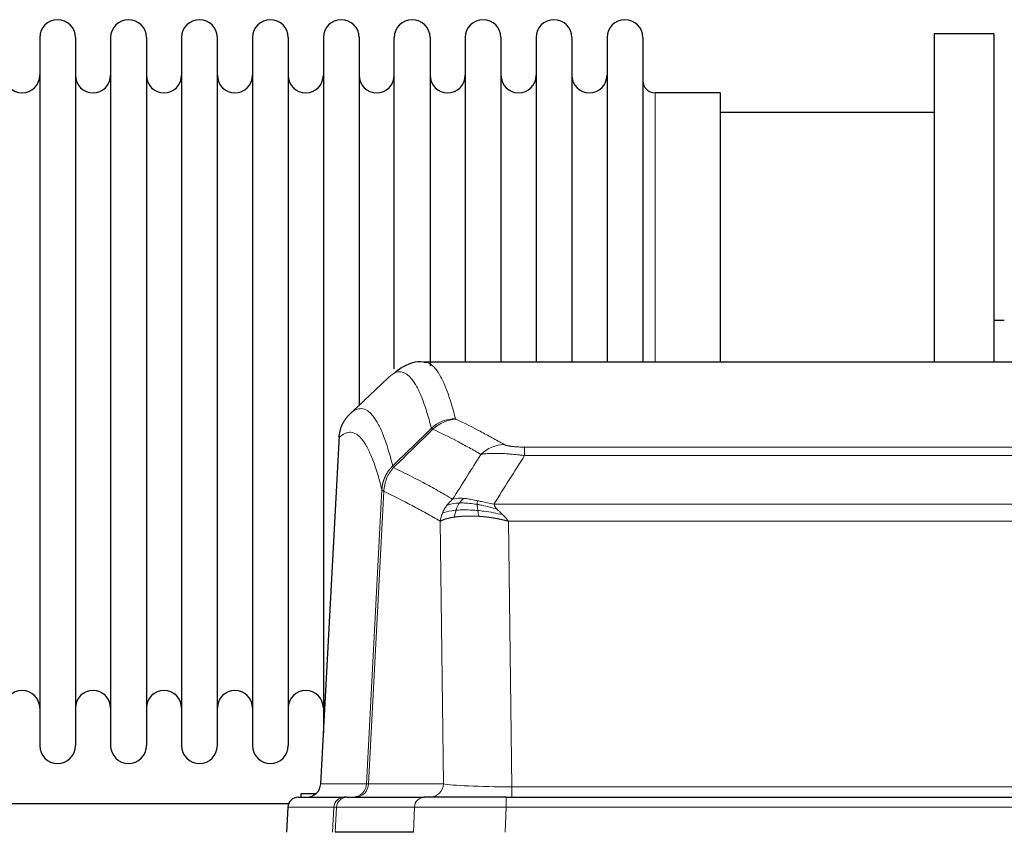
# Model space of a CAD drawing. Header units: inches. Extents: x 0 to 29700, y -16 to 21000.
# Tile 116 of 256: x 5806 to 6086, y 17496 to 17728. Entities that reach past the tile are written whole.
import ezdxf

# ---------------------------------------------------------------- set-up
doc = ezdxf.new("R2010")
doc.units = ezdxf.units.IN
doc.layers.add('1', color=7, linetype='Continuous', true_color=0xffffff)

msp = doc.modelspace()

# ---------------------------------------------------------------- linework, layer by layer
at = {"layer": '1', "color": 2, "linetype": 'Continuous', "lineweight": 25}
for p, q in [((6083.251, 17723.692), (6066.251, 17723.692)), ((6066.251, 17723.692), (6066.251, 17630.094)), ((6083.251, 17723.692), (6083.251, 17630.094)), ((5811.451, 17722.592), (5811.451, 17520.792)), ((5821.651, 17722.592), (5821.651, 17520.792)), ((5831.651, 17722.592), (5831.651, 17520.792)), ((5841.851, 17722.592), (5841.851, 17520.792)), ((5851.851, 17722.592), (5851.851, 17520.792)), ((5862.051, 17520.792), (5862.051, 17722.592)), ((5872.051, 17722.592), (5872.051, 17520.792)), ((5882.251, 17722.592), (5882.251, 17520.792)), ((5892.251, 17722.592), (5892.251, 17621.692)), ((5902.451, 17722.592), (5902.451, 17621.692)), ((5912.451, 17628.185), (5912.451, 17722.592)), ((5922.651, 17722.592), (5922.651, 17629.015)), ((5932.651, 17722.592), (5932.651, 17630.092)), ((5942.851, 17722.592), (5942.851, 17630.092)), ((5952.851, 17722.592), (5952.851, 17630.092)), ((5963.051, 17722.592), (5963.051, 17630.092)), ((5973.051, 17722.592), (5973.051, 17630.092)), ((5983.251, 17722.592), (5983.251, 17630.092)), ((6005.251, 17706.842), (5986.751, 17706.842)), ((6005.251, 17706.842), (6005.251, 17630.088)), ((6066.251, 17701.192), (6005.245, 17701.192)), ((6086.205, 17641.954), (6083.222, 17641.954)), ((6183.685, 17630.086), (5920.816, 17630.086)), ((5892.251, 17621.692), (5892.251, 17524.47)), ((5902.451, 17621.692), (5902.451, 17617.74)), ((5896.749, 17609.067), (5891.474, 17509.874)), ((5885.103, 17506.086), (5898.214, 17506.086)), ((5885.951, 17506.086), (5885.951, 17507.192)), ((5885.951, 17507.192), (5890.253, 17507.192)), ((5898.911, 17506.086), (5898.214, 17506.086)), ((5898.911, 17506.086), (5921.085, 17506.086)), ((5944.34, 17506.086), (5921.085, 17506.086)), ((5944.34, 17506.086), (6160.161, 17506.086)), ((5882.315, 17504.192), (5780.385, 17504.192)), ((5882.093, 17503.246), (5881.712, 17496.086)), ((5917.885, 17496.086), (5895.631, 17496.086))]:
    msp.add_line(p, q, dxfattribs=at)
at = {"layer": '1', "color": 110, "linetype": 'Continuous', "lineweight": 13}
for p, q in [((5986.751, 17706.842), (5986.751, 17630.088)), ((5896.735, 17608.573), (5891.487, 17509.877)), ((5949.579, 17605.88), (6154.922, 17605.88)), ((5949.579, 17603.463), (5949.579, 17605.88)), ((6154.922, 17603.463), (5949.579, 17603.463)), ((5904.553, 17509.877), (5908.93, 17593.746)), ((5909.486, 17593.269), (5905.134, 17509.877)), ((5940.848, 17589.633), (6163.653, 17589.633)), ((5926.486, 17509.877), (5925.529, 17584.724)), ((6159.54, 17584.734), (5944.961, 17584.734)), ((5944.961, 17584.734), (5945.929, 17509.051)), ((5891.487, 17509.877), (5904.553, 17509.877)), ((5905.134, 17509.877), (5926.486, 17509.877)), ((5945.929, 17509.051), (6158.572, 17509.051)), ((5945.929, 17506.086), (5945.929, 17509.051)), ((5944.34, 17503.243), (5944.34, 17506.086)), ((5882.109, 17503.243), (5881.728, 17496.086)), ((5895.22, 17503.243), (5882.109, 17503.243)), ((5894.846, 17496.086), (5895.22, 17503.243)), ((5896.004, 17503.243), (5895.631, 17496.086)), ((5918.178, 17503.243), (5896.004, 17503.243)), ((5917.885, 17496.086), (5918.178, 17503.243)), ((5944.34, 17503.243), (5944.047, 17496.086)), ((6160.161, 17503.243), (5944.34, 17503.243))]:
    msp.add_line(p, q, dxfattribs=at)
at = {"layer": '1', "color": 2, "linetype": 'Continuous', "lineweight": 25}
for centre, radius, start, end in [((5816.551, 17722.592), 5.1, 0, 180), ((5836.751, 17722.592), 5.1, 0, 180), ((5856.951, 17722.592), 5.1, 0, 180), ((5877.151, 17722.592), 5.1, 0, 180), ((5897.351, 17722.592), 5.1, 0, 180), ((5917.551, 17722.592), 5.1, 0, 180), ((5937.751, 17722.592), 5.1, 0, 180), ((5957.951, 17722.592), 5.1, 0, 180), ((5978.151, 17722.592), 5.1, 0, 180), ((5806.451, 17711.842), 5, 180, 0), ((5826.651, 17711.842), 5, 180, 0), ((5846.851, 17711.842), 5, 180, 0), ((5867.051, 17711.842), 5, 180, 0), ((5887.251, 17711.842), 5, 180, 0), ((5907.451, 17711.842), 5, 180, 0), ((5927.651, 17711.842), 5, 180, 0), ((5947.851, 17711.842), 5, 180, 0), ((5968.051, 17711.842), 5, 180, 0), ((5986.751, 17710.342), 3.5, 180, 270), ((5806.451, 17531.542), 5, 0, 180), ((5826.651, 17531.542), 5, 0, 180), ((5846.851, 17531.542), 5, 0, 180), ((5867.051, 17531.542), 5, 0, 180), ((5887.251, 17531.542), 5, 0, 180), ((5816.551, 17520.792), 5.1, 180, 0), ((5836.751, 17520.792), 5.1, 180, 0), ((5856.951, 17520.792), 5.1, 180, 0), ((5877.151, 17520.792), 5.1, 180, 0)]:
    msp.add_arc(centre, radius, start, end, dxfattribs=at)
at = {"layer": '1', "color": 110, "linetype": 'Continuous', "lineweight": 13}
for centre, major_axis, ratio, start_param, end_param in [((5929.884, 17604.03), (-9.695, -2.45), 0.9931439, 4.4664808, 5.2238901), ((5930.071, 17603.869), (-4.281, -9.037), 0.9659395, 3.5975691, 4.3432065), ((5943.732, 17596.723), (-4.97, -8.677), 0.9635717, 3.6779385, 4.4208965), ((5900.561, 17510.086), (0, 4), 0.9993908, 3.1415927, 4.6600291), ((5901.258, 17510.086), (0, 4), 0.9702957, 3.1415927, 4.6600291), ((5924.579, 17510.086), (20.038, 0.208), 0.001459, 3.1763609, 3.3855124), ((5922.61, 17510.086), (0, 4), 0.9702957, 3.1415927, 4.6600291), ((5945.849, 17510.086), (-20.002, 0.052), 0.0517476, 0.2535919, 1.5749043), ((5898.214, 17503.086), (0, 3), 0.9993908, 0, 1.5184364), ((5898.911, 17503.086), (0, 3), 0.9702957, 0, 1.5184364), ((5921.085, 17503.086), (0, 3), 0.9702957, 0, 1.5184364), ((5922.232, 17503.086), (-27.029, 0.156), 0.000812, 6.0391366, 6.248288), ((5944.392, 17503.086), (-27.018, 0.123), 0.0058026, 4.7143189, 6.0386286)]:
    msp.add_ellipse(centre, major_axis=major_axis, ratio=ratio, start_param=start_param, end_param=end_param, dxfattribs=at)
at = {"layer": '1', "color": 2, "linetype": 'Continuous', "lineweight": 25}
for centre, major_axis, start_param, end_param in [((5887.495, 17510.086), (0, 4), 3.1415927, 4.6600291), ((5885.103, 17503.086), (0, 3), 0, 1.5184364)]:
    msp.add_ellipse(centre, major_axis=major_axis, ratio=0.9993908, start_param=start_param, end_param=end_param, dxfattribs=at)
for points, knots in [([(5921.445, 17629.94), (5921.261, 17629.996), (5918.832, 17630.664), (5914.995, 17628.97), (5913.048, 17627.464), (5912.542, 17626.914)], [0, 0, 0, 0, 0.0544518, 0.7234067, 1, 1, 1, 1]), ([(5896.735, 17608.573), (5896.764, 17609.204), (5896.854, 17609.832), (5897.077, 17610.75), (5897.166, 17611.053), (5897.372, 17611.647), (5897.489, 17611.939), (5897.75, 17612.51), (5897.895, 17612.79), (5898.209, 17613.332), (5898.379, 17613.596), (5898.743, 17614.105), (5898.937, 17614.351), (5899.347, 17614.823), (5899.564, 17615.048), (5899.79, 17615.263)], [0, 0, 0, 0, 0.25, 0.25, 0.375, 0.375, 0.5, 0.5, 0.625, 0.625, 0.75, 0.75, 0.875, 0.875, 1, 1, 1, 1])]:
    msp.add_open_spline(points, degree=3, knots=knots, dxfattribs=at)
at = {"layer": '1', "color": 110, "linetype": 'Continuous', "lineweight": 13}
for points, knots in [([(5920.903, 17630.086), (5920.997, 17630.086), (5921.62, 17630.057), (5922.233, 17629.833), (5923.004, 17629.336), (5923.386, 17629.034), (5923.765, 17628.654), (5924.016, 17628.382), (5924.141, 17628.237), (5924.765, 17627.47), (5925.256, 17626.716), (5925.981, 17625.373), (5926.221, 17624.89), (5926.697, 17623.853), (5926.933, 17623.3), (5927.635, 17621.535), (5928.556, 17618.901), (5929.446, 17615.704), (5929.884, 17613.965)], [0, 0, 0, 0, 0.0285367, 0.1904473, 0.1904473, 0.2714026, 0.3118802, 0.3118802, 0.3523578, 0.3523578, 0.5142684, 0.5142684, 0.5952236, 0.5952236, 0.6761789, 0.6761789, 0.8380895, 1, 1, 1, 1]), ([(5923.016, 17611.227), (5922.578, 17612.964), (5921.686, 17616.158), (5920.764, 17618.79), (5920.061, 17620.554), (5919.825, 17621.107), (5919.349, 17622.142), (5919.108, 17622.625), (5918.382, 17623.968), (5917.89, 17624.722), (5917.266, 17625.489), (5917.141, 17625.634), (5916.889, 17625.905), (5916.51, 17626.286), (5916.127, 17626.588), (5915.355, 17627.085), (5914.312, 17627.467), (5912.702, 17627.196), (5911.6, 17626.452), (5911.042, 17625.94)], [0, 0, 0, 0, 0.125, 0.25, 0.25, 0.3125, 0.3125, 0.375, 0.375, 0.5, 0.5, 0.53125, 0.53125, 0.5625, 0.625, 0.625, 0.75, 0.875, 1, 1, 1, 1]), ([(5899.79, 17615.263), (5900.361, 17615.817), (5901.489, 17616.631), (5903.134, 17616.976), (5904.201, 17616.622), (5904.989, 17616.138), (5905.38, 17615.841), (5905.832, 17615.398), (5906.024, 17615.188), (5906.152, 17615.043), (5906.216, 17614.969), (5906.535, 17614.584), (5906.915, 17614.068), (5907.352, 17613.37), (5907.539, 17613.051), (5907.663, 17612.833), (5907.725, 17612.722), (5908.281, 17611.701), (5909.254, 17609.596), (5910.665, 17605.564), (5911.573, 17602.293), (5912.019, 17600.512)], [0, 0, 0, 0, 0.125, 0.25, 0.375, 0.375, 0.4375, 0.46875, 0.484375, 0.484375, 0.5, 0.5, 0.5625, 0.59375, 0.609375, 0.609375, 0.625, 0.625, 0.75, 0.875, 1, 1, 1, 1]), ([(5930.071, 17613.804), (5930.015, 17613.83), (5929.972, 17613.857), (5929.909, 17613.911), (5929.89, 17613.938), (5929.884, 17613.965)], [0, 0, 0, 0, 0.5, 0.5, 1, 1, 1, 1]), ([(5930.071, 17613.804), (5932.356, 17612.717), (5934.638, 17611.575), (5938.053, 17609.782), (5939.19, 17609.17), (5941.463, 17607.92), (5942.598, 17607.281), (5943.732, 17606.629)], [0, 0, 0, 0, 0.5, 0.5, 0.75, 0.75, 1, 1, 1, 1]), ([(5908.93, 17593.746), (5908.485, 17595.525), (5907.579, 17598.794), (5906.172, 17602.825), (5905.202, 17604.933), (5904.648, 17605.956), (5904.586, 17606.067), (5904.462, 17606.285), (5904.276, 17606.606), (5903.839, 17607.306), (5903.461, 17607.824), (5903.143, 17608.21), (5903.079, 17608.285), (5902.951, 17608.431), (5902.76, 17608.642), (5902.309, 17609.088), (5901.919, 17609.388), (5901.133, 17609.879), (5900.07, 17610.243), (5898.429, 17609.917), (5897.304, 17609.118), (5896.735, 17608.573)], [0, 0, 0, 0, 0.125, 0.25, 0.375, 0.375, 0.390625, 0.390625, 0.40625, 0.4375, 0.5, 0.5, 0.515625, 0.515625, 0.53125, 0.5625, 0.625, 0.625, 0.75, 0.875, 1, 1, 1, 1]), ([(5937.152, 17603.804), (5936.017, 17604.457), (5934.88, 17605.096), (5932.605, 17606.348), (5931.466, 17606.96), (5928.047, 17608.755), (5925.763, 17609.898), (5923.475, 17610.987)], [0, 0, 0, 0, 0.25, 0.25, 0.5, 0.5, 1, 1, 1, 1]), ([(5949.579, 17605.88), (5949.397, 17605.88), (5949.214, 17605.881), (5948.85, 17605.885), (5948.671, 17605.888), (5948.315, 17605.898), (5948.14, 17605.903), (5947.793, 17605.917), (5947.622, 17605.926), (5947.411, 17605.937), (5947.369, 17605.94), (5947.285, 17605.945), (5947.161, 17605.953), (5947.04, 17605.961), (5946.801, 17605.979), (5946.493, 17606.005), (5946.206, 17606.036), (5946.033, 17606.056), (5945.998, 17606.06), (5945.93, 17606.068), (5945.897, 17606.073), (5945.797, 17606.086), (5945.732, 17606.095), (5945.542, 17606.121), (5945.423, 17606.14), (5945.196, 17606.179), (5945.089, 17606.199), (5944.886, 17606.24), (5944.791, 17606.261), (5944.678, 17606.288), (5944.655, 17606.294), (5944.611, 17606.305), (5944.59, 17606.31), (5944.526, 17606.327), (5944.485, 17606.338), (5944.366, 17606.371), (5944.293, 17606.394), (5944.156, 17606.44), (5944.092, 17606.463), (5943.916, 17606.533), (5943.816, 17606.581), (5943.732, 17606.629)], [0, 0, 0, 0, 0.0625, 0.0625, 0.125, 0.125, 0.1875, 0.1875, 0.25, 0.25, 0.265625, 0.265625, 0.28125, 0.3125, 0.3125, 0.375, 0.4375, 0.4375, 0.453125, 0.453125, 0.46875, 0.46875, 0.5, 0.5, 0.5625, 0.5625, 0.625, 0.625, 0.6875, 0.6875, 0.703125, 0.703125, 0.71875, 0.71875, 0.75, 0.75, 0.8125, 0.8125, 0.875, 0.875, 1, 1, 1, 1]), ([(5949.579, 17603.463), (5949.244, 17603.506), (5948.911, 17603.547), (5948.248, 17603.625), (5947.92, 17603.662), (5946.944, 17603.766), (5946.306, 17603.827), (5945.604, 17603.885), (5945.526, 17603.891), (5945.37, 17603.904), (5945.293, 17603.91), (5945.061, 17603.927), (5944.908, 17603.938), (5944.454, 17603.97), (5943.859, 17604.008), (5943.286, 17604.036), (5942.865, 17604.053), (5942.656, 17604.061), (5942.451, 17604.067), (5942.315, 17604.071), (5942.247, 17604.073), (5941.641, 17604.088), (5941.133, 17604.092), (5940.414, 17604.084), (5940.182, 17604.079), (5939.843, 17604.068), (5939.732, 17604.064), (5939.514, 17604.054), (5939.406, 17604.049), (5938.879, 17604.019), (5938.491, 17603.987), (5937.776, 17603.907), (5937.45, 17603.86), (5937.152, 17603.804)], [0, 0, 0, 0, 0.0625, 0.0625, 0.125, 0.125, 0.25, 0.25, 0.265625, 0.265625, 0.28125, 0.28125, 0.3125, 0.3125, 0.375, 0.4375, 0.4375, 0.46875, 0.484375, 0.484375, 0.5, 0.5, 0.625, 0.625, 0.6875, 0.6875, 0.71875, 0.71875, 0.75, 0.75, 0.875, 0.875, 1, 1, 1, 1]), ([(5908.93, 17593.746), (5908.931, 17593.763), (5908.932, 17593.796), (5908.936, 17593.847), (5908.939, 17593.898), (5908.942, 17593.949), (5908.946, 17593.999), (5908.95, 17594.05), (5908.955, 17594.1), (5908.959, 17594.151), (5908.964, 17594.202), (5908.969, 17594.252), (5908.974, 17594.303), (5908.98, 17594.353), (5908.986, 17594.404), (5908.992, 17594.454), (5908.998, 17594.504), (5909.005, 17594.555), (5909.012, 17594.605), (5909.019, 17594.655), (5909.026, 17594.706), (5909.034, 17594.756), (5909.042, 17594.806), (5909.05, 17594.856), (5909.058, 17594.906), (5909.067, 17594.956), (5909.076, 17595.006), (5909.085, 17595.056), (5909.094, 17595.106), (5909.104, 17595.156), (5909.114, 17595.206), (5909.124, 17595.256), (5909.134, 17595.305), (5909.145, 17595.355), (5909.156, 17595.405), (5909.167, 17595.454), (5909.178, 17595.504), (5909.19, 17595.553), (5909.202, 17595.603), (5909.214, 17595.652), (5909.226, 17595.701), (5909.239, 17595.75), (5909.252, 17595.8), (5909.265, 17595.849), (5909.278, 17595.898), (5909.292, 17595.947), (5909.306, 17595.995), (5909.32, 17596.044), (5909.334, 17596.093), (5909.349, 17596.142), (5909.363, 17596.19), (5909.378, 17596.239), (5909.394, 17596.287), (5909.409, 17596.335), (5909.425, 17596.384), (5909.441, 17596.432), (5909.457, 17596.48), (5909.474, 17596.528), (5909.491, 17596.576), (5909.508, 17596.624), (5909.525, 17596.671), (5909.542, 17596.719), (5909.56, 17596.767), (5909.578, 17596.814), (5909.596, 17596.862), (5909.615, 17596.909), (5909.633, 17596.956), (5909.652, 17597.003), (5909.671, 17597.05), (5909.691, 17597.097), (5909.71, 17597.144), (5909.73, 17597.191), (5909.75, 17597.237), (5909.771, 17597.284), (5909.791, 17597.33), (5909.812, 17597.377), (5909.839, 17597.436), (5909.873, 17597.509), (5909.914, 17597.595), (5909.955, 17597.681), (5909.998, 17597.766), (5910.041, 17597.851), (5910.085, 17597.936), (5910.13, 17598.02), (5910.175, 17598.103), (5910.222, 17598.186), (5910.269, 17598.269), (5910.317, 17598.351), (5910.365, 17598.433), (5910.415, 17598.514), (5910.465, 17598.595), (5910.516, 17598.676), (5910.568, 17598.756), (5910.62, 17598.835), (5910.673, 17598.914), (5910.727, 17598.992), (5910.782, 17599.07), (5910.837, 17599.148), (5910.893, 17599.225), (5910.95, 17599.301), (5911.008, 17599.377), (5911.066, 17599.452), (5911.125, 17599.527), (5911.184, 17599.601), (5911.244, 17599.675), (5911.305, 17599.748), (5911.367, 17599.82), (5911.429, 17599.892), (5911.492, 17599.963), (5911.556, 17600.034), (5911.62, 17600.104), (5911.685, 17600.174), (5911.751, 17600.243), (5911.817, 17600.311), (5911.884, 17600.378), (5911.951, 17600.445), (5911.996, 17600.49), (5912.019, 17600.512)], [0, 0, 0, 0, 0.0066687, 0.0133374, 0.0200061, 0.0266746, 0.0333432, 0.0400116, 0.0466801, 0.0533484, 0.0600168, 0.066685, 0.0733532, 0.0800214, 0.0866895, 0.0933575, 0.1000255, 0.1066935, 0.1133614, 0.1200292, 0.126697, 0.1333647, 0.1400324, 0.1467001, 0.1533676, 0.1600352, 0.1667026, 0.1733701, 0.1800374, 0.1867047, 0.193372, 0.2000392, 0.2067064, 0.2133735, 0.2200405, 0.2267075, 0.2333745, 0.2400414, 0.2467082, 0.253375, 0.2600418, 0.2667085, 0.2733751, 0.2800417, 0.2867082, 0.2933747, 0.3000412, 0.3067075, 0.3133739, 0.3200401, 0.3267064, 0.3333725, 0.3400387, 0.3467047, 0.3533708, 0.3600367, 0.3667026, 0.3733685, 0.3800343, 0.3867001, 0.3933658, 0.4000315, 0.4066971, 0.4133626, 0.4200281, 0.4266936, 0.433359, 0.4400243, 0.4466896, 0.4533549, 0.4600201, 0.4666852, 0.4733503, 0.4800154, 0.4866804, 0.4933453, 0.5000102, 0.5125098, 0.5250093, 0.5375088, 0.5500082, 0.5625077, 0.5750071, 0.5875066, 0.600006, 0.6125054, 0.6250049, 0.6375043, 0.6500037, 0.6625032, 0.6750026, 0.6875021, 0.7000016, 0.7125011, 0.7250006, 0.7375001, 0.7499997, 0.7624993, 0.7749989, 0.7874985, 0.7999982, 0.812498, 0.8249977, 0.8374975, 0.8499974, 0.8624973, 0.8749972, 0.8874972, 0.8999973, 0.9124974, 0.9249976, 0.9374978, 0.9499981, 0.9624985, 0.9749989, 0.9874994, 1, 1, 1, 1]), ([(5909.486, 17593.269), (5909.507, 17593.9), (5909.585, 17594.528), (5909.849, 17595.757), (5910.034, 17596.357), (5910.506, 17597.509), (5910.791, 17598.062), (5911.45, 17599.099), (5911.822, 17599.584), (5912.231, 17600.029)], [0, 0, 0, 0, 0.25, 0.25, 0.5, 0.5, 0.75, 0.75, 1, 1, 1, 1]), ([(5912.231, 17600.029), (5912.156, 17600.117), (5912.114, 17600.214), (5912.056, 17600.387), (5912.04, 17600.463), (5912.019, 17600.512)], [0, 0, 0, 0, 0.5, 0.5, 1, 1, 1, 1]), ([(5912.231, 17600.029), (5915.053, 17598.69), (5917.869, 17597.269), (5922.083, 17595.014), (5923.485, 17594.242), (5926.288, 17592.657), (5927.687, 17591.844), (5929.085, 17591.01)], [0, 0, 0, 0, 0.5, 0.5, 0.75, 0.75, 1, 1, 1, 1]), ([(5909.486, 17593.269), (5909.481, 17593.272), (5909.471, 17593.279), (5909.456, 17593.289), (5909.44, 17593.298), (5909.425, 17593.308), (5909.41, 17593.318), (5909.395, 17593.328), (5909.379, 17593.337), (5909.364, 17593.347), (5909.348, 17593.357), (5909.333, 17593.367), (5909.318, 17593.377), (5909.302, 17593.387), (5909.287, 17593.397), (5909.272, 17593.407), (5909.257, 17593.417), (5909.242, 17593.427), (5909.227, 17593.437), (5909.212, 17593.447), (5909.197, 17593.458), (5909.183, 17593.468), (5909.169, 17593.478), (5909.155, 17593.488), (5909.141, 17593.498), (5909.127, 17593.509), (5909.114, 17593.519), (5909.093, 17593.535), (5909.067, 17593.557), (5909.039, 17593.583), (5909.015, 17593.607), (5908.996, 17593.629), (5908.98, 17593.649), (5908.967, 17593.667), (5908.957, 17593.683), (5908.949, 17593.697), (5908.943, 17593.71), (5908.939, 17593.72), (5908.935, 17593.729), (5908.933, 17593.736), (5908.931, 17593.741), (5908.93, 17593.744), (5908.93, 17593.745), (5908.93, 17593.746)], [0, 0, 0, 0, 0.0155045, 0.0313064, 0.0474058, 0.0638028, 0.0804975, 0.0974898, 0.1147799, 0.1323678, 0.1502535, 0.1684372, 0.1869188, 0.2056984, 0.224776, 0.2441517, 0.2638255, 0.2837975, 0.3040676, 0.3246359, 0.3455025, 0.3666674, 0.3881306, 0.4098921, 0.431952, 0.4543102, 0.4769669, 0.499922, 0.5635887, 0.6229234, 0.6779259, 0.7285963, 0.7749346, 0.8169408, 0.8546148, 0.8879566, 0.9169663, 0.9416439, 0.9619893, 0.9780025, 0.9896835, 0.9970323, 1, 1, 1, 1]), ([(5925.529, 17584.724), (5924.198, 17585.511), (5922.865, 17586.279), (5920.198, 17587.777), (5918.862, 17588.508), (5914.852, 17590.644), (5912.172, 17591.994), (5909.486, 17593.269)], [0, 0, 0, 0, 0.25, 0.25, 0.5, 0.5, 1, 1, 1, 1]), ([(5926.168, 17587.063), (5926.324, 17587.438), (5926.504, 17587.807), (5926.908, 17588.522), (5927.133, 17588.869), (5927.378, 17589.203)], [0, 0, 0, 0, 0.5, 0.5, 1, 1, 1, 1]), ([(5927.378, 17589.203), (5927.624, 17589.534), (5927.89, 17589.851), (5928.461, 17590.455), (5928.764, 17590.742), (5929.085, 17591.01)], [0, 0, 0, 0, 0.5, 0.5, 1, 1, 1, 1]), ([(5931.036, 17589.949), (5930.665, 17589.936), (5930.308, 17589.911), (5928.947, 17589.759), (5928.077, 17589.534), (5927.378, 17589.203)], [0, 0, 0, 0, 0.25, 0.25, 1, 1, 1, 1]), ([(5932.26, 17591.272), (5931.962, 17591.297), (5931.671, 17591.313), (5930.544, 17591.329), (5929.778, 17591.235), (5929.085, 17591.01)], [0, 0, 0, 0, 0.25, 0.25, 1, 1, 1, 1]), ([(5930.05, 17587.887), (5930.081, 17587.977), (5930.113, 17588.068), (5930.248, 17588.432), (5930.361, 17588.704), (5930.61, 17589.229), (5930.747, 17589.482), (5930.938, 17589.797), (5930.987, 17589.874), (5931.036, 17589.949)], [0, 0, 0, 0, 0.125, 0.125, 0.5, 0.5, 0.875, 0.875, 1, 1, 1, 1]), ([(5931.036, 17589.949), (5931.135, 17590.099), (5931.236, 17590.241), (5931.493, 17590.569), (5931.65, 17590.743), (5931.961, 17591.044), (5932.114, 17591.17), (5932.26, 17591.272)], [0, 0, 0, 0, 0.25, 0.25, 0.625, 0.625, 1, 1, 1, 1]), ([(5936.08, 17589.543), (5935.851, 17589.582), (5935.624, 17589.619), (5934.722, 17589.755), (5934.063, 17589.833), (5932.793, 17589.936), (5932.183, 17589.962), (5931.411, 17589.959), (5931.222, 17589.956), (5931.036, 17589.949)], [0, 0, 0, 0, 0.125, 0.125, 0.5, 0.5, 0.875, 0.875, 1, 1, 1, 1]), ([(5936.23, 17590.576), (5936.05, 17590.616), (5935.871, 17590.656), (5935.164, 17590.809), (5934.649, 17590.916), (5933.655, 17591.097), (5933.176, 17591.172), (5932.561, 17591.243), (5932.41, 17591.259), (5932.26, 17591.272)], [0, 0, 0, 0, 0.125, 0.125, 0.5, 0.5, 0.875, 0.875, 1, 1, 1, 1]), ([(5936.08, 17589.543), (5936.078, 17589.667), (5936.08, 17589.783), (5936.093, 17590.048), (5936.109, 17590.186), (5936.157, 17590.415), (5936.189, 17590.507), (5936.23, 17590.576)], [0, 0, 0, 0, 0.25, 0.25, 0.625, 0.625, 1, 1, 1, 1]), ([(5941.718, 17588.189), (5940.308, 17588.611), (5938.872, 17588.987), (5937.001, 17589.377), (5936.537, 17589.465), (5936.08, 17589.543)], [0, 0, 0, 0, 0.75, 0.75, 1, 1, 1, 1]), ([(5936.248, 17587.801), (5936.236, 17587.879), (5936.225, 17587.956), (5936.18, 17588.266), (5936.151, 17588.498), (5936.107, 17588.942), (5936.092, 17589.155), (5936.082, 17589.418), (5936.08, 17589.481), (5936.08, 17589.543)], [0, 0, 0, 0, 0.125, 0.125, 0.5, 0.5, 0.875, 0.875, 1, 1, 1, 1]), ([(5940.848, 17589.633), (5939.627, 17589.822), (5938.451, 17590.078), (5936.957, 17590.413), (5936.59, 17590.496), (5936.23, 17590.576)], [0, 0, 0, 0, 0.75, 0.75, 1, 1, 1, 1]), ([(5941.718, 17588.189), (5941.6, 17588.316), (5941.49, 17588.442), (5941.241, 17588.751), (5941.116, 17588.933), (5940.93, 17589.289), (5940.869, 17589.463), (5940.848, 17589.633)], [0, 0, 0, 0, 0.25, 0.25, 0.625, 0.625, 1, 1, 1, 1]), ([(5925.529, 17584.724), (5925.586, 17585.121), (5925.668, 17585.516), (5925.881, 17586.298), (5926.013, 17586.684), (5926.168, 17587.063)], [0, 0, 0, 0, 0.5, 0.5, 1, 1, 1, 1]), ([(5929.56, 17585.925), (5929.549, 17585.924), (5929.525, 17585.92), (5929.49, 17585.915), (5929.455, 17585.91), (5929.419, 17585.904), (5929.383, 17585.898), (5929.346, 17585.893), (5929.309, 17585.887), (5929.272, 17585.881), (5929.234, 17585.875), (5929.196, 17585.868), (5929.158, 17585.862), (5929.119, 17585.855), (5929.08, 17585.849), (5929.041, 17585.842), (5929.001, 17585.835), (5928.961, 17585.828), (5928.92, 17585.821), (5928.88, 17585.813), (5928.839, 17585.806), (5928.797, 17585.798), (5928.756, 17585.79), (5928.714, 17585.782), (5928.671, 17585.774), (5928.629, 17585.766), (5928.586, 17585.757), (5928.543, 17585.749), (5928.5, 17585.74), (5928.457, 17585.731), (5928.413, 17585.722), (5928.369, 17585.713), (5928.325, 17585.704), (5928.281, 17585.694), (5928.237, 17585.685), (5928.192, 17585.675), (5928.147, 17585.665), (5928.102, 17585.655), (5928.057, 17585.644), (5928.012, 17585.634), (5927.966, 17585.623), (5927.921, 17585.613), (5927.875, 17585.602), (5927.829, 17585.591), (5927.783, 17585.579), (5927.738, 17585.568), (5927.692, 17585.556), (5927.645, 17585.544), (5927.599, 17585.533), (5927.553, 17585.52), (5927.507, 17585.508), (5927.461, 17585.496), (5927.414, 17585.483), (5927.368, 17585.47), (5927.322, 17585.457), (5927.276, 17585.444), (5927.23, 17585.431), (5927.184, 17585.417), (5927.137, 17585.404), (5927.091, 17585.39), (5927.046, 17585.376), (5927, 17585.361), (5926.954, 17585.347), (5926.908, 17585.332), (5926.863, 17585.318), (5926.818, 17585.303), (5926.773, 17585.287), (5926.728, 17585.272), (5926.683, 17585.257), (5926.638, 17585.241), (5926.594, 17585.225), (5926.55, 17585.209), (5926.506, 17585.193), (5926.462, 17585.176), (5926.419, 17585.159), (5926.376, 17585.143), (5926.333, 17585.126), (5926.29, 17585.108), (5926.248, 17585.091), (5926.206, 17585.073), (5926.165, 17585.056), (5926.124, 17585.038), (5926.083, 17585.019), (5926.042, 17585.001), (5926.002, 17584.982), (5925.963, 17584.964), (5925.924, 17584.945), (5925.885, 17584.926), (5925.847, 17584.906), (5925.81, 17584.887), (5925.772, 17584.867), (5925.736, 17584.847), (5925.7, 17584.827), (5925.664, 17584.807), (5925.629, 17584.786), (5925.595, 17584.766), (5925.561, 17584.745), (5925.539, 17584.731), (5925.529, 17584.724)], [0, 0, 0, 0, 0.0060657, 0.012223, 0.0184718, 0.0248123, 0.0312443, 0.0377679, 0.0443831, 0.0510899, 0.0578883, 0.0647782, 0.0717598, 0.0788329, 0.0859977, 0.093254, 0.1006019, 0.1080414, 0.1155725, 0.1231952, 0.1309095, 0.1387154, 0.1466129, 0.1546019, 0.1626826, 0.1708549, 0.1791188, 0.1874742, 0.1959213, 0.20446, 0.2130903, 0.2218121, 0.2306256, 0.2395307, 0.2485274, 0.2576156, 0.2667955, 0.276067, 0.2854301, 0.2948848, 0.3044311, 0.314069, 0.3237985, 0.3336196, 0.3435324, 0.3535367, 0.3636326, 0.3738202, 0.3840993, 0.3944701, 0.4049324, 0.4154864, 0.426132, 0.4368691, 0.4476979, 0.4586183, 0.4696303, 0.480734, 0.4919292, 0.503216, 0.5145945, 0.5260645, 0.5376262, 0.5492795, 0.5610244, 0.5728609, 0.584789, 0.5968087, 0.60892, 0.621123, 0.6334175, 0.6458037, 0.6582815, 0.6708509, 0.6835119, 0.6962645, 0.7091087, 0.7220445, 0.735072, 0.748191, 0.7614017, 0.774704, 0.7880979, 0.8015834, 0.8151605, 0.8288293, 0.8425896, 0.8564416, 0.8703852, 0.8844204, 0.8985472, 0.9127656, 0.9270756, 0.9414773, 0.9559705, 0.9705554, 0.9852319, 1, 1, 1, 1]), ([(5930.05, 17587.887), (5929.616, 17587.851), (5929.205, 17587.805), (5927.676, 17587.588), (5926.78, 17587.348), (5926.168, 17587.063)], [0, 0, 0, 0, 0.25, 0.25, 1, 1, 1, 1]), ([(5929.56, 17585.925), (5929.596, 17586.126), (5929.639, 17586.349), (5929.744, 17586.828), (5929.806, 17587.084), (5929.932, 17587.525), (5929.989, 17587.705), (5930.05, 17587.887)], [0, 0, 0, 0, 0.375, 0.375, 0.75, 0.75, 1, 1, 1, 1]), ([(5936.563, 17586.151), (5936.541, 17586.152), (5936.497, 17586.155), (5936.431, 17586.159), (5936.365, 17586.163), (5936.299, 17586.167), (5936.233, 17586.17), (5936.167, 17586.174), (5936.101, 17586.177), (5936.034, 17586.181), (5935.968, 17586.184), (5935.902, 17586.187), (5935.835, 17586.19), (5935.769, 17586.193), (5935.702, 17586.196), (5935.636, 17586.198), (5935.569, 17586.201), (5935.502, 17586.204), (5935.435, 17586.206), (5935.369, 17586.208), (5935.302, 17586.21), (5935.235, 17586.212), (5935.168, 17586.214), (5935.101, 17586.216), (5935.034, 17586.218), (5934.967, 17586.219), (5934.9, 17586.221), (5934.833, 17586.222), (5934.766, 17586.223), (5934.699, 17586.225), (5934.632, 17586.226), (5934.565, 17586.226), (5934.498, 17586.227), (5934.431, 17586.228), (5934.364, 17586.228), (5934.297, 17586.229), (5934.23, 17586.229), (5934.163, 17586.229), (5934.095, 17586.229), (5934.028, 17586.229), (5933.961, 17586.229), (5933.894, 17586.229), (5933.827, 17586.228), (5933.76, 17586.228), (5933.693, 17586.227), (5933.626, 17586.226), (5933.559, 17586.226), (5933.492, 17586.225), (5933.425, 17586.223), (5933.358, 17586.222), (5933.291, 17586.221), (5933.224, 17586.219), (5933.158, 17586.218), (5933.091, 17586.216), (5933.024, 17586.214), (5932.957, 17586.212), (5932.891, 17586.21), (5932.824, 17586.208), (5932.757, 17586.205), (5932.691, 17586.203), (5932.625, 17586.2), (5932.558, 17586.198), (5932.492, 17586.195), (5932.426, 17586.192), (5932.359, 17586.189), (5932.293, 17586.185), (5932.227, 17586.182), (5932.161, 17586.179), (5932.095, 17586.175), (5932.03, 17586.171), (5931.964, 17586.167), (5931.898, 17586.163), (5931.833, 17586.159), (5931.767, 17586.155), (5931.702, 17586.151), (5931.637, 17586.146), (5931.572, 17586.142), (5931.507, 17586.137), (5931.442, 17586.132), (5931.377, 17586.127), (5931.312, 17586.122), (5931.248, 17586.117), (5931.183, 17586.111), (5931.119, 17586.106), (5931.055, 17586.1), (5930.991, 17586.094), (5930.927, 17586.088), (5930.863, 17586.082), (5930.799, 17586.076), (5930.736, 17586.07), (5930.672, 17586.063), (5930.609, 17586.057), (5930.546, 17586.05), (5930.483, 17586.043), (5930.42, 17586.036), (5930.358, 17586.029), (5930.295, 17586.022), (5930.233, 17586.015), (5930.171, 17586.007), (5930.109, 17586), (5930.047, 17585.992), (5929.986, 17585.984), (5929.924, 17585.976), (5929.863, 17585.968), (5929.802, 17585.96), (5929.741, 17585.951), (5929.681, 17585.943), (5929.62, 17585.934), (5929.58, 17585.928), (5929.56, 17585.925)], [0, 0, 0, 0, 0.0082024, 0.0164263, 0.0246716, 0.0329384, 0.0412265, 0.0495362, 0.0578672, 0.0662198, 0.0745938, 0.0829892, 0.0914062, 0.0998446, 0.1083045, 0.1167859, 0.1252887, 0.1338131, 0.1423589, 0.1509263, 0.1595151, 0.1681255, 0.1767574, 0.1854108, 0.1940858, 0.2027822, 0.2115002, 0.2202398, 0.2290008, 0.2377835, 0.2465876, 0.2554134, 0.2642606, 0.2731295, 0.2820199, 0.2909319, 0.2998654, 0.3088206, 0.3177973, 0.3267956, 0.3358154, 0.3448569, 0.35392, 0.3630047, 0.3721109, 0.3812388, 0.3903883, 0.3995594, 0.4087522, 0.4179665, 0.4272025, 0.4364601, 0.4457393, 0.4550402, 0.4643627, 0.4737069, 0.4830727, 0.4924601, 0.5018692, 0.5113, 0.5207524, 0.5302265, 0.5397222, 0.5492397, 0.5587788, 0.5683395, 0.577922, 0.5875261, 0.5971519, 0.6067994, 0.6164686, 0.6261595, 0.6358721, 0.6456064, 0.6553624, 0.6651401, 0.6749395, 0.6847606, 0.6946034, 0.704468, 0.7143542, 0.7242622, 0.734192, 0.7441434, 0.7541166, 0.7641115, 0.7741282, 0.7841666, 0.7942268, 0.8043087, 0.8144123, 0.8245377, 0.8346848, 0.8448538, 0.8550444, 0.8652568, 0.875491, 0.885747, 0.8960247, 0.9063242, 0.9166455, 0.9269886, 0.9373534, 0.9477401, 0.9581485, 0.9685787, 0.9790306, 0.9895044, 1, 1, 1, 1]), ([(5936.248, 17587.801), (5935.959, 17587.828), (5935.673, 17587.852), (5934.539, 17587.935), (5933.716, 17587.97), (5932.151, 17587.988), (5931.41, 17587.972), (5930.491, 17587.92), (5930.268, 17587.904), (5930.05, 17587.887)], [0, 0, 0, 0, 0.125, 0.125, 0.5, 0.5, 0.875, 0.875, 1, 1, 1, 1]), ([(5936.563, 17586.151), (5936.53, 17586.313), (5936.49, 17586.499), (5936.408, 17586.901), (5936.366, 17587.118), (5936.298, 17587.493), (5936.272, 17587.647), (5936.248, 17587.801)], [0, 0, 0, 0, 0.375, 0.375, 0.75, 0.75, 1, 1, 1, 1]), ([(5943.39, 17586.571), (5941.617, 17587.023), (5939.788, 17587.369), (5937.414, 17587.682), (5936.826, 17587.748), (5936.248, 17587.801)], [0, 0, 0, 0, 0.75, 0.75, 1, 1, 1, 1]), ([(5944.961, 17584.734), (5944.938, 17584.741), (5944.894, 17584.753), (5944.828, 17584.771), (5944.761, 17584.79), (5944.695, 17584.808), (5944.628, 17584.827), (5944.561, 17584.845), (5944.494, 17584.863), (5944.427, 17584.881), (5944.36, 17584.898), (5944.292, 17584.916), (5944.225, 17584.934), (5944.158, 17584.951), (5944.09, 17584.969), (5944.022, 17584.986), (5943.954, 17585.003), (5943.887, 17585.02), (5943.819, 17585.037), (5943.75, 17585.054), (5943.682, 17585.071), (5943.614, 17585.087), (5943.546, 17585.104), (5943.477, 17585.12), (5943.409, 17585.136), (5943.34, 17585.153), (5943.271, 17585.169), (5943.202, 17585.185), (5943.134, 17585.2), (5943.065, 17585.216), (5942.996, 17585.232), (5942.926, 17585.247), (5942.857, 17585.263), (5942.788, 17585.278), (5942.718, 17585.293), (5942.649, 17585.308), (5942.579, 17585.323), (5942.51, 17585.338), (5942.44, 17585.353), (5942.37, 17585.367), (5942.3, 17585.382), (5942.23, 17585.396), (5942.16, 17585.411), (5942.09, 17585.425), (5942.02, 17585.439), (5941.95, 17585.453), (5941.879, 17585.467), (5941.809, 17585.48), (5941.738, 17585.494), (5941.668, 17585.507), (5941.597, 17585.521), (5941.526, 17585.534), (5941.456, 17585.547), (5941.385, 17585.56), (5941.314, 17585.573), (5941.243, 17585.586), (5941.172, 17585.598), (5941.101, 17585.611), (5941.03, 17585.623), (5940.959, 17585.635), (5940.888, 17585.648), (5940.816, 17585.66), (5940.745, 17585.671), (5940.674, 17585.683), (5940.602, 17585.695), (5940.531, 17585.707), (5940.459, 17585.718), (5940.388, 17585.729), (5940.316, 17585.741), (5940.244, 17585.752), (5940.173, 17585.763), (5940.101, 17585.773), (5940.029, 17585.784), (5939.957, 17585.795), (5939.886, 17585.805), (5939.814, 17585.816), (5939.742, 17585.826), (5939.67, 17585.836), (5939.598, 17585.846), (5939.526, 17585.856), (5939.454, 17585.865), (5939.382, 17585.875), (5939.309, 17585.884), (5939.237, 17585.894), (5939.165, 17585.903), (5939.093, 17585.912), (5939.021, 17585.921), (5938.949, 17585.93), (5938.876, 17585.939), (5938.804, 17585.947), (5938.732, 17585.956), (5938.659, 17585.964), (5938.587, 17585.972), (5938.515, 17585.981), (5938.442, 17585.989), (5938.37, 17585.996), (5938.298, 17586.004), (5938.225, 17586.012), (5938.153, 17586.019), (5938.081, 17586.026), (5938.008, 17586.034), (5937.936, 17586.041), (5937.864, 17586.048), (5937.791, 17586.055), (5937.719, 17586.061), (5937.646, 17586.068), (5937.574, 17586.074), (5937.502, 17586.081), (5937.429, 17586.087), (5937.357, 17586.093), (5937.285, 17586.099), (5937.213, 17586.105), (5937.14, 17586.11), (5937.068, 17586.116), (5936.996, 17586.121), (5936.924, 17586.126), (5936.851, 17586.132), (5936.779, 17586.137), (5936.707, 17586.141), (5936.635, 17586.146), (5936.587, 17586.149), (5936.563, 17586.151)], [0, 0, 0, 0, 0.007775, 0.0155603, 0.0233558, 0.0311618, 0.038978, 0.0468046, 0.0546416, 0.0624889, 0.0703466, 0.0782147, 0.0860931, 0.093982, 0.1018813, 0.109791, 0.1177112, 0.1256417, 0.1335828, 0.1415343, 0.1494962, 0.1574687, 0.1654516, 0.173445, 0.1814489, 0.1894634, 0.1974883, 0.2055238, 0.2135699, 0.2216264, 0.2296936, 0.2377713, 0.2458596, 0.2539585, 0.2620679, 0.270188, 0.2783187, 0.28646, 0.2946119, 0.3027745, 0.3109477, 0.3191316, 0.3273261, 0.3355314, 0.3437472, 0.3519738, 0.3602111, 0.3684591, 0.3767178, 0.3849872, 0.3932673, 0.4015582, 0.4098598, 0.4181722, 0.4264954, 0.4348293, 0.443174, 0.4515295, 0.4598958, 0.4682728, 0.4766607, 0.4850594, 0.493469, 0.5018893, 0.5103206, 0.5187626, 0.5272155, 0.5356793, 0.544154, 0.5526395, 0.561136, 0.5696433, 0.5781615, 0.5866906, 0.5952307, 0.6037817, 0.6123436, 0.6209165, 0.6295003, 0.638095, 0.6467007, 0.6553174, 0.6639451, 0.6725838, 0.6812334, 0.6898941, 0.6985657, 0.7072484, 0.7159421, 0.7246468, 0.7333625, 0.7420893, 0.7508272, 0.759576, 0.768336, 0.777107, 0.7858891, 0.7946823, 0.8034866, 0.812302, 0.8211284, 0.829966, 0.8388147, 0.8476746, 0.8565455, 0.8654276, 0.8743209, 0.8832252, 0.8921408, 0.9010675, 0.9100054, 0.9189544, 0.9279147, 0.9368861, 0.9458688, 0.9548626, 0.9638676, 0.9728839, 0.9819114, 0.9909501, 1, 1, 1, 1]), ([(5943.39, 17586.571), (5943.316, 17586.642), (5943.242, 17586.713), (5942.946, 17586.995), (5942.724, 17587.201), (5942.297, 17587.605), (5942.091, 17587.803), (5941.839, 17588.061), (5941.778, 17588.125), (5941.718, 17588.189)], [0, 0, 0, 0, 0.125, 0.125, 0.5, 0.5, 0.875, 0.875, 1, 1, 1, 1]), ([(5944.961, 17584.734), (5944.808, 17584.98), (5944.632, 17585.22), (5944.249, 17585.686), (5944.042, 17585.913), (5943.684, 17586.282), (5943.537, 17586.428), (5943.39, 17586.571)], [0, 0, 0, 0, 0.375, 0.375, 0.75, 0.75, 1, 1, 1, 1])]:
    msp.add_open_spline(points, degree=3, knots=knots, dxfattribs=at)
at = {"layer": '1', "color": 2, "linetype": 'Continuous', "lineweight": 25}
for points, degree in [([(5911.042, 17625.94), (5908.794, 17623.808), (5906.547, 17621.676), (5904.3, 17619.544)], 3), ([(5904.3, 17619.544), (5899.792, 17615.265)], 1)]:
    msp.add_open_spline(points, degree=degree, dxfattribs=at)
at = {"layer": '1', "color": 110, "linetype": 'Continuous', "lineweight": 13}
for points in [[(5912.019, 17600.512), (5915.684, 17604.084), (5919.35, 17607.655), (5923.016, 17611.227)], [(5923.475, 17610.987), (5923.362, 17611.039), (5923.174, 17611.13), (5923.057, 17611.199), (5923.016, 17611.227)], [(5923.475, 17610.987), (5919.726, 17607.334), (5915.978, 17603.682), (5912.231, 17600.029)], [(5929.085, 17591.01), (5931.759, 17595.279), (5934.448, 17599.544), (5937.152, 17603.804)], [(5949.579, 17603.463), (5946.651, 17598.858), (5943.741, 17594.248), (5940.848, 17589.633)]]:
    msp.add_open_spline(points, degree=3, dxfattribs=at)

doc.saveas('drawing.dxf')
